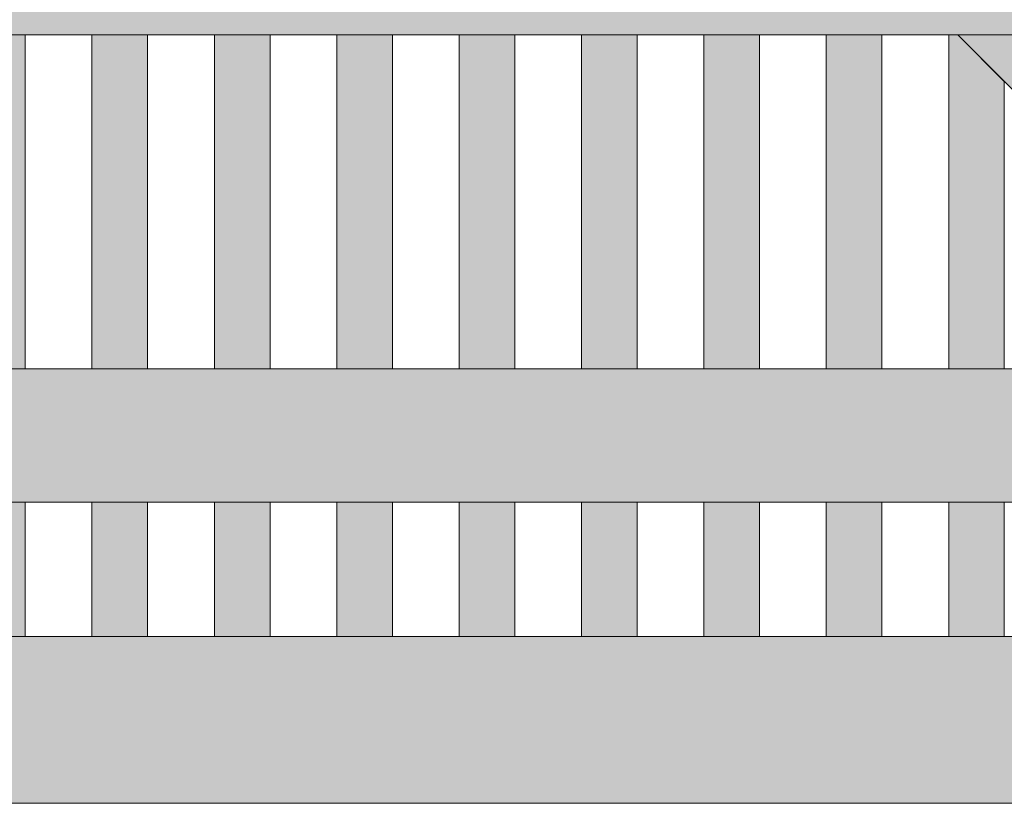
# Model space of a CAD drawing. Header units: millimetres. Extents: x 1567 to 2756, y -116 to 725.
# Tile 86 of 256: x 1650 to 1668, y 413 to 427. Entities that reach past the tile are written whole.
import ezdxf

# ---------------------------------------------------------------- set-up
doc = ezdxf.new("R2010")
doc.units = ezdxf.units.MM
doc.layers.add('Ech.1_50', color=7, linetype='Continuous')

msp = doc.modelspace()

# ---------------------------------------------------------------- hatches: boundary and pattern name
at = {"layer": 'Ech.1_50', "linetype": 'Continuous', "lineweight": 5, "true_color": 0xe3bbbb, "transparency": 33554687}
for points in [[(1680.723, 429.596), (1613.723, 429.596), (1613.723, 427.196), (1680.723, 427.196), (1680.723, 429.596)], [(1619.36, 418.796), (1675.086, 418.796), (1672.686, 421.196), (1621.76, 421.196), (1619.36, 418.796)]]:
    msp.add_hatch(color=9, dxfattribs=at).paths.add_polyline_path(points)
at = {"layer": 'Ech.1_50', "linetype": 'Continuous', "lineweight": 5, "true_color": 0xeaddd7, "transparency": 33554687}
for points in [[(1648.923, 421.196), (1649.923, 421.196), (1649.923, 427.196), (1648.923, 427.196), (1648.923, 421.196)], [(1651.123, 421.196), (1652.123, 421.196), (1652.123, 427.196), (1651.123, 427.196), (1651.123, 421.196)], [(1654.323, 427.196), (1653.323, 427.196), (1653.323, 421.196), (1654.323, 421.196), (1654.323, 427.196)], [(1656.523, 427.196), (1655.523, 427.196), (1655.523, 421.196), (1656.523, 421.196), (1656.523, 427.196)], [(1657.723, 421.196), (1658.723, 421.196), (1658.723, 427.196), (1657.723, 427.196), (1657.723, 421.196)], [(1659.923, 421.196), (1660.923, 421.196), (1660.923, 427.196), (1659.923, 427.196), (1659.923, 421.196)], [(1662.123, 421.196), (1663.123, 421.196), (1663.123, 427.196), (1662.123, 427.196), (1662.123, 421.196)], [(1665.323, 427.196), (1664.323, 427.196), (1664.323, 421.196), (1665.323, 421.196), (1665.323, 427.196)], [(1666.523, 421.196), (1667.523, 421.196), (1667.523, 426.359), (1666.686, 427.196), (1666.523, 427.196), (1666.523, 421.196)], [(1648.923, 416.382), (1649.923, 416.382), (1649.923, 418.796), (1648.923, 418.796), (1648.923, 416.382)], [(1651.123, 416.382), (1652.123, 416.382), (1652.123, 418.796), (1651.123, 418.796), (1651.123, 416.382)], [(1654.323, 418.796), (1653.323, 418.796), (1653.323, 416.382), (1654.323, 416.382), (1654.323, 418.796)], [(1656.523, 418.796), (1655.523, 418.796), (1655.523, 416.382), (1656.523, 416.382), (1656.523, 418.796)], [(1657.723, 416.382), (1658.723, 416.382), (1658.723, 418.796), (1657.723, 418.796), (1657.723, 416.382)], [(1659.923, 416.382), (1660.923, 416.382), (1660.923, 418.796), (1659.923, 418.796), (1659.923, 416.382)], [(1662.123, 416.382), (1663.123, 416.382), (1663.123, 418.796), (1662.123, 418.796), (1662.123, 416.382)], [(1665.323, 418.796), (1664.323, 418.796), (1664.323, 416.382), (1665.323, 416.382), (1665.323, 418.796)], [(1667.523, 418.796), (1666.523, 418.796), (1666.523, 416.382), (1667.523, 416.382), (1667.523, 418.796)]]:
    msp.add_hatch(color=254, dxfattribs=at).paths.add_polyline_path(points)
at = {"layer": 'Ech.1_50', "linetype": 'Continuous', "lineweight": 5, "true_color": 0xe0d9d1, "transparency": 33554687}
msp.add_hatch(color=254, dxfattribs=at).paths.add_polyline_path([(1670.08, 427.196), (1666.686, 427.196), (1680.723, 413.159), (1680.723, 416.553), (1670.08, 427.196)])
at = {"layer": 'Ech.1_50', "linetype": 'Continuous', "lineweight": 5, "true_color": 0xf3f3f3, "transparency": 33554687}
msp.add_hatch(color=7, dxfattribs=at).paths.add_polyline_path([(1614.723, 413.382), (1680.5, 413.382), (1677.5, 416.382), (1616.946, 416.382), (1614.723, 414.159), (1614.723, 413.382)])

# ---------------------------------------------------------------- linework, layer by layer
at = {"layer": 'Ech.1_50', "color": 7, "linetype": 'Continuous', "lineweight": 5}
for points in [[(1680.723, 429.596), (1613.723, 429.596), (1613.723, 427.196), (1680.723, 427.196), (1680.723, 429.596)], [(1648.923, 421.196), (1649.923, 421.196), (1649.923, 427.196), (1648.923, 427.196), (1648.923, 421.196)], [(1651.123, 421.196), (1652.123, 421.196), (1652.123, 427.196), (1651.123, 427.196), (1651.123, 421.196)], [(1654.323, 427.196), (1653.323, 427.196), (1653.323, 421.196), (1654.323, 421.196), (1654.323, 427.196)], [(1656.523, 427.196), (1655.523, 427.196), (1655.523, 421.196), (1656.523, 421.196), (1656.523, 427.196)], [(1657.723, 421.196), (1658.723, 421.196), (1658.723, 427.196), (1657.723, 427.196), (1657.723, 421.196)], [(1659.923, 421.196), (1660.923, 421.196), (1660.923, 427.196), (1659.923, 427.196), (1659.923, 421.196)], [(1662.123, 421.196), (1663.123, 421.196), (1663.123, 427.196), (1662.123, 427.196), (1662.123, 421.196)], [(1665.323, 427.196), (1664.323, 427.196), (1664.323, 421.196), (1665.323, 421.196), (1665.323, 427.196)], [(1666.523, 421.196), (1667.523, 421.196), (1667.523, 426.359), (1666.686, 427.196), (1666.523, 427.196), (1666.523, 421.196)], [(1670.08, 427.196), (1666.686, 427.196), (1680.723, 413.159), (1680.723, 416.553), (1670.08, 427.196)], [(1619.36, 418.796), (1675.086, 418.796), (1672.686, 421.196), (1621.76, 421.196), (1619.36, 418.796)], [(1648.923, 416.382), (1649.923, 416.382), (1649.923, 418.796), (1648.923, 418.796), (1648.923, 416.382)], [(1651.123, 416.382), (1652.123, 416.382), (1652.123, 418.796), (1651.123, 418.796), (1651.123, 416.382)], [(1654.323, 418.796), (1653.323, 418.796), (1653.323, 416.382), (1654.323, 416.382), (1654.323, 418.796)], [(1656.523, 418.796), (1655.523, 418.796), (1655.523, 416.382), (1656.523, 416.382), (1656.523, 418.796)], [(1657.723, 416.382), (1658.723, 416.382), (1658.723, 418.796), (1657.723, 418.796), (1657.723, 416.382)], [(1659.923, 416.382), (1660.923, 416.382), (1660.923, 418.796), (1659.923, 418.796), (1659.923, 416.382)], [(1662.123, 416.382), (1663.123, 416.382), (1663.123, 418.796), (1662.123, 418.796), (1662.123, 416.382)], [(1665.323, 418.796), (1664.323, 418.796), (1664.323, 416.382), (1665.323, 416.382), (1665.323, 418.796)], [(1667.523, 418.796), (1666.523, 418.796), (1666.523, 416.382), (1667.523, 416.382), (1667.523, 418.796)], [(1614.723, 413.382), (1680.5, 413.382), (1677.5, 416.382), (1616.946, 416.382), (1614.723, 414.159), (1614.723, 413.382)]]:
    msp.add_lwpolyline(points, close=True, dxfattribs=at)

doc.saveas('drawing.dxf')
